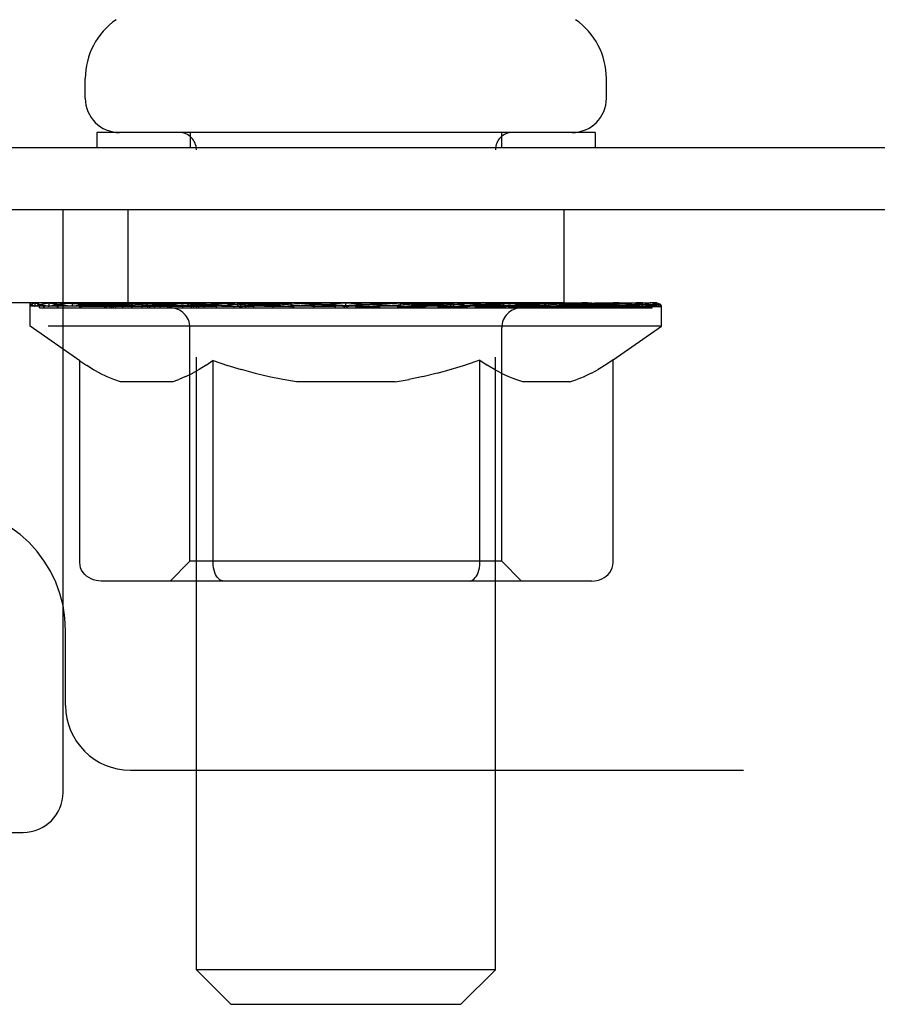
# Model space of a CAD drawing. Header units: inches. Extents: x 0 to 224, y 0 to 145.
# Tile 60 of 63: x 169.63 to 171.35, y 85.23 to 87.21. Entities that reach past the tile are written whole.
import ezdxf

# ---------------------------------------------------------------- set-up
doc = ezdxf.new("R2010")
doc.units = ezdxf.units.IN
doc.header["$LTSCALE"] = 12.302632
doc.header["$MEASUREMENT"] = 0
doc.linetypes.add('HIDDEN', pattern=[0.2, 0.1, -0.1])
doc.layers.get('0').update_dxf_attribs({"linetype": 'CONTINUOUS'})
doc.layers.add('02___PRT_ALL_AXES', color=7, linetype='CONTINUOUS')
doc.layers.add('DEFAULT_2', color=8, linetype='HIDDEN')

msp = doc.modelspace()

# ---------------------------------------------------------------- linework, layer by layer
at = {"color": 7, "linetype": 'Continuous'}
for p, q in [((169.7627, 87.0497), (169.7627, 87.089)), ((170.8087, 87.0497), (170.8087, 87.089)), ((169.7857, 86.9807), (169.7857, 86.9507)), ((170.7857, 86.9807), (169.7857, 86.9807)), ((170.7857, 86.9807), (170.7857, 86.9507)), ((167.9107, 86.9507), (185.5982, 86.9507)), ((185.6607, 86.8257), (167.9107, 86.8257))]:
    msp.add_line(p, q, dxfattribs=at)
for centre, radius, start, end in [((169.9064, 87.089), 0.1437, 124.6626, 180), ((170.6649, 87.089), 0.1437, 0, 55.3374), ((169.8317, 87.0497), 0.069, 180, 270), ((170.7397, 87.0497), 0.069, 270, 360)]:
    msp.add_arc(centre, radius, start, end, dxfattribs=at)
at = {"layer": '02___PRT_ALL_AXES', "color": 8, "linetype": 'HIDDEN'}
for p, q in [((169.8482, 86.8257), (169.8482, 86.6387)), ((170.7232, 86.8257), (169.8482, 86.8257)), ((170.7232, 86.8257), (170.7232, 86.6387)), ((170.7232, 86.6387), (169.8482, 86.6387))]:
    msp.add_line(p, q, dxfattribs=at)
at = {"layer": 'DEFAULT_2', "color": 8, "linetype": 'HIDDEN'}
for p, q in [((169.9732, 86.9807), (169.9732, 86.9507)), ((170.5982, 86.9807), (170.5982, 86.9507)), ((169.9857, 85.2997), (169.9857, 86.9462)), ((170.5857, 85.2997), (170.5857, 86.9462)), ((169.7182, 85.6557), (169.7182, 86.8257)), ((167.8482, 86.7477), (169.7182, 86.7477)), ((185.4732, 86.6387), (167.8482, 86.6387)), ((169.6524, 86.5919), (169.6524, 86.6387)), ((169.662, 86.632), (169.662, 86.6387)), ((169.6906, 86.632), (169.6906, 86.6387)), ((169.7373, 86.632), (169.7373, 86.6387)), ((169.8006, 86.632), (169.8006, 86.6387)), ((169.8568, 86.6287), (169.8568, 86.6344)), ((169.8786, 86.632), (169.8786, 86.6387)), ((169.913, 86.6287), (169.913, 86.6359)), ((169.969, 86.632), (169.969, 86.6387)), ((169.9865, 86.6287), (169.9865, 86.6371)), ((170.0691, 86.632), (170.0691, 86.6387)), ((170.0752, 86.6287), (170.0752, 86.638)), ((170.1712, 86.6317), (170.2857, 86.6387)), ((170.1757, 86.632), (170.1757, 86.6387)), ((170.1763, 86.6385), (170.1757, 86.6387)), ((170.1763, 86.632), (170.1763, 86.6385)), ((170.2857, 86.632), (170.2857, 86.6387)), ((170.2857, 86.6387), (170.4001, 86.6317)), ((170.3951, 86.6385), (170.3956, 86.6387)), ((170.3951, 86.632), (170.3951, 86.6385)), ((170.3956, 86.632), (170.3956, 86.6387)), ((170.4962, 86.6287), (170.4962, 86.638)), ((170.5023, 86.632), (170.5023, 86.6387)), ((170.5848, 86.6287), (170.5848, 86.6371)), ((170.6023, 86.632), (170.6023, 86.6387)), ((170.6584, 86.6287), (170.6584, 86.6359)), ((170.6927, 86.632), (170.6927, 86.6387)), ((170.7146, 86.6287), (170.7146, 86.6344)), ((170.7708, 86.632), (170.7708, 86.6387)), ((170.7976, 86.6351), (170.9179, 86.6364)), ((170.7976, 86.6317), (170.7976, 86.6351)), ((170.8341, 86.632), (170.8341, 86.6387)), ((170.8807, 86.632), (170.8807, 86.6387)), ((170.9093, 86.632), (170.9093, 86.6387)), ((170.9179, 86.6317), (170.9179, 86.6364)), ((169.6707, 86.6287), (169.6707, 86.632)), ((169.6707, 86.6287), (170.9007, 86.6287)), ((169.6796, 86.6287), (169.6796, 86.632)), ((169.6805, 86.6287), (169.6805, 86.632)), ((169.7069, 86.6287), (169.7069, 86.632)), ((169.7087, 86.6287), (169.7087, 86.632)), ((169.7517, 86.6287), (169.7517, 86.632)), ((169.7544, 86.6287), (169.7544, 86.632)), ((169.9588, 86.6317), (169.7574, 86.6317)), ((169.8019, 86.6287), (169.8019, 86.6317)), ((169.8027, 86.6287), (169.8027, 86.6317)), ((169.8057, 86.6287), (169.8057, 86.6317)), ((169.8128, 86.6287), (169.8128, 86.632)), ((169.8129, 86.6287), (169.8129, 86.6317)), ((169.8163, 86.6287), (169.8163, 86.632)), ((169.8196, 86.6287), (169.8196, 86.6327)), ((169.824, 86.6287), (169.824, 86.6317)), ((169.8382, 86.6287), (169.8382, 86.6317)), ((169.8563, 86.6287), (169.8563, 86.6317)), ((169.8771, 86.6287), (169.8771, 86.6317)), ((169.8772, 86.6287), (169.8772, 86.6317)), ((169.8883, 86.6287), (169.8883, 86.632)), ((169.8924, 86.6287), (169.8924, 86.632)), ((169.9017, 86.6287), (169.9017, 86.6317)), ((169.9285, 86.6287), (169.9285, 86.6317)), ((169.9315, 86.6287), (169.9315, 86.6317)), ((169.9588, 86.6287), (169.9588, 86.6317)), ((170.0257, 86.6317), (169.9638, 86.6317)), ((169.9758, 86.6287), (169.9758, 86.632)), ((169.9805, 86.6287), (169.9805, 86.632)), ((169.9907, 86.6287), (169.9907, 86.6317)), ((170.0016, 86.6287), (170.0016, 86.6317)), ((170.0258, 86.6287), (170.0258, 86.6317)), ((170.1006, 86.6317), (170.0415, 86.6317)), ((170.0618, 86.6287), (170.0618, 86.6317)), ((170.0728, 86.6287), (170.0728, 86.632)), ((170.0779, 86.6287), (170.0779, 86.632)), ((170.0853, 86.6287), (170.0853, 86.6321)), ((170.1007, 86.6287), (170.1007, 86.6317)), ((170.1812, 86.6317), (170.1267, 86.6317)), ((170.1398, 86.6287), (170.1398, 86.6317)), ((170.1762, 86.6287), (170.1762, 86.632)), ((170.1801, 86.6287), (170.1801, 86.6322)), ((170.1812, 86.6287), (170.1812, 86.6317)), ((170.1816, 86.6287), (170.1816, 86.632)), ((170.2648, 86.6317), (170.2166, 86.6317)), ((170.2222, 86.6287), (170.2222, 86.6317)), ((170.2649, 86.6287), (170.2649, 86.6317)), ((170.2831, 86.6321), (170.283, 86.632)), ((170.283, 86.6287), (170.283, 86.632)), ((170.2831, 86.6287), (170.2831, 86.6321)), ((170.2882, 86.6287), (170.2882, 86.6321)), ((170.2882, 86.6321), (170.2884, 86.632)), ((170.2884, 86.6287), (170.2884, 86.632)), ((170.3065, 86.6287), (170.3065, 86.6317)), ((170.3065, 86.6317), (170.3547, 86.6317)), ((170.3492, 86.6287), (170.3492, 86.6317)), ((170.3898, 86.6287), (170.3898, 86.632)), ((170.3902, 86.6287), (170.3902, 86.6317)), ((170.3902, 86.6317), (170.4447, 86.6317)), ((170.3912, 86.6287), (170.3912, 86.6322)), ((170.3951, 86.6287), (170.3951, 86.632)), ((170.4316, 86.6287), (170.4316, 86.6317)), ((170.4707, 86.6287), (170.4707, 86.6317)), ((170.4707, 86.6317), (170.5299, 86.6317)), ((170.486, 86.6287), (170.486, 86.6321)), ((170.4935, 86.6287), (170.4935, 86.632)), ((170.4986, 86.6287), (170.4986, 86.632)), ((170.5095, 86.6287), (170.5095, 86.6317)), ((170.5456, 86.6287), (170.5456, 86.6317)), ((170.5456, 86.6317), (170.6076, 86.6317)), ((170.5697, 86.6287), (170.5697, 86.6317)), ((170.5807, 86.6287), (170.5807, 86.6317)), ((170.5908, 86.6287), (170.5908, 86.632)), ((170.5955, 86.6287), (170.5955, 86.632)), ((170.6126, 86.6287), (170.6126, 86.6317)), ((170.6126, 86.6317), (170.9189, 86.6317)), ((170.6398, 86.6287), (170.6398, 86.6317)), ((170.6429, 86.6287), (170.6429, 86.6317)), ((170.6696, 86.6287), (170.6696, 86.6317)), ((170.6789, 86.6287), (170.6789, 86.632)), ((170.6831, 86.6287), (170.6831, 86.632)), ((170.6942, 86.6287), (170.6942, 86.6317)), ((170.6942, 86.6287), (170.6942, 86.6317)), ((170.715, 86.6287), (170.715, 86.6317)), ((170.7331, 86.6287), (170.7331, 86.6317)), ((170.7474, 86.6287), (170.7474, 86.6317)), ((170.7517, 86.6287), (170.7517, 86.6327)), ((170.755, 86.6287), (170.755, 86.632)), ((170.7585, 86.6287), (170.7585, 86.632)), ((170.7585, 86.6287), (170.7585, 86.6317)), ((170.7657, 86.6287), (170.7657, 86.6317)), ((170.7687, 86.6287), (170.7687, 86.6317)), ((170.7694, 86.6287), (170.7694, 86.6317)), ((170.8169, 86.6287), (170.8169, 86.632)), ((170.8196, 86.6287), (170.8196, 86.632)), ((170.8627, 86.6287), (170.8627, 86.632)), ((170.8645, 86.6287), (170.8645, 86.632)), ((170.8909, 86.6287), (170.8909, 86.632)), ((170.8918, 86.6287), (170.8918, 86.632)), ((170.9007, 86.6287), (170.9007, 86.632)), ((170.9189, 86.5919), (170.9189, 86.632)), ((169.7517, 86.5224), (169.6524, 86.5919)), ((170.9189, 86.5919), (169.6524, 86.5919)), ((169.9729, 86.1202), (169.9729, 86.5889)), ((170.5984, 86.1202), (170.5984, 86.5889)), ((170.8221, 86.5241), (170.9189, 86.5919)), ((169.7517, 86.1174), (169.7517, 86.5224)), ((169.7517, 86.5224), (169.7657, 86.513)), ((170.0193, 86.5228), (170.0052, 86.5133)), ((170.0193, 86.1174), (170.0193, 86.5228)), ((170.0193, 86.5228), (170.0481, 86.5132)), ((170.5545, 86.5237), (170.5253, 86.5139)), ((170.5545, 86.1174), (170.5545, 86.5237)), ((170.5545, 86.5237), (170.5694, 86.5137)), ((170.8221, 86.5241), (170.8071, 86.5141)), ((170.8221, 86.1174), (170.8221, 86.5241)), ((169.7796, 86.5045), (169.7656, 86.5131)), ((169.7931, 86.497), (169.7794, 86.5046)), ((169.8066, 86.4905), (169.7929, 86.4972)), ((169.9778, 86.4973), (169.964, 86.4906)), ((169.9914, 86.5049), (169.9776, 86.4972)), ((170.0053, 86.5134), (169.9912, 86.5047)), ((170.0765, 86.5046), (170.0478, 86.5133)), ((170.1043, 86.497), (170.076, 86.5047)), ((170.1319, 86.4905), (170.1039, 86.4971)), ((170.4687, 86.4974), (170.4402, 86.4906)), ((170.4969, 86.5052), (170.4682, 86.4973)), ((170.5255, 86.5139), (170.4965, 86.5051)), ((170.5841, 86.5049), (170.5693, 86.5138)), ((170.5985, 86.4971), (170.5838, 86.505)), ((170.6127, 86.4905), (170.5982, 86.4973)), ((170.7781, 86.4974), (170.7635, 86.4905)), ((170.7926, 86.5052), (170.7778, 86.4973)), ((170.8072, 86.5142), (170.7923, 86.5051)), ((169.82, 86.485), (169.8064, 86.4906)), ((169.8333, 86.4804), (169.8199, 86.485)), ((169.9371, 86.4804), (169.8333, 86.4804)), ((169.9371, 86.4804), (169.9506, 86.4851)), ((169.9642, 86.4907), (169.9505, 86.485)), ((170.1594, 86.4849), (170.1315, 86.4906)), ((170.1867, 86.4804), (170.1591, 86.485)), ((170.3847, 86.4804), (170.1867, 86.4804)), ((170.3847, 86.4804), (170.4126, 86.485)), ((170.4406, 86.4907), (170.4124, 86.485)), ((170.6269, 86.4849), (170.6125, 86.4906)), ((170.6411, 86.4804), (170.6268, 86.4849)), ((170.7349, 86.4804), (170.6411, 86.4804)), ((170.7349, 86.4804), (170.7493, 86.485)), ((170.7637, 86.4906), (170.7492, 86.4849)), ((169.9729, 86.1202), (169.9331, 86.0803)), ((170.5984, 86.1202), (169.9729, 86.1202)), ((170.5984, 86.1202), (170.6383, 86.0803)), ((170.7793, 86.0803), (169.7945, 86.0803)), ((170.0306, 86.0847), (170.0283, 86.0872)), ((170.0356, 86.0814), (170.0331, 86.0828)), ((170.0382, 86.0806), (170.0356, 86.0814)), ((170.0407, 86.0803), (170.0381, 86.0806)), ((169.7232, 85.8307), (169.7232, 85.9807)), ((169.8532, 85.7007), (183.4682, 85.7007)), ((169.0482, 85.5757), (169.6382, 85.5757)), ((170.0547, 85.2307), (169.9857, 85.2997)), ((170.5857, 85.2997), (169.9857, 85.2997)), ((170.5167, 85.2307), (170.5857, 85.2997)), ((170.0547, 85.2307), (170.5167, 85.2307))]:
    msp.add_line(p, q, dxfattribs=at)
for points in [[(169.7945, 86.0803), (169.7894, 86.0806), (169.7843, 86.0814), (169.7792, 86.0828), (169.7744, 86.0847), (169.7698, 86.0872), (169.7655, 86.0902), (169.7616, 86.0937), (169.7583, 86.0977), (169.7555, 86.1022), (169.7534, 86.107), (169.7522, 86.1121), (169.7517, 86.1174)], [(170.0202, 86.107), (170.0195, 86.1121), (170.0193, 86.1174)], [(170.0212, 86.1022), (170.0202, 86.107), (170.0196, 86.1121), (170.0193, 86.1174)], [(170.0331, 86.0828), (170.0306, 86.0847), (170.0283, 86.0872), (170.0262, 86.0902), (170.0243, 86.0937), (170.0226, 86.0977), (170.0212, 86.1022)], [(170.5331, 86.0803), (170.5357, 86.0806), (170.5382, 86.0814), (170.5407, 86.0828), (170.5432, 86.0847), (170.5455, 86.0872), (170.5476, 86.0902), (170.5496, 86.0937), (170.5512, 86.0977), (170.5526, 86.1022), (170.5536, 86.107), (170.5543, 86.1121), (170.5545, 86.1174)], [(170.7793, 86.0803), (170.7844, 86.0806), (170.7895, 86.0814), (170.7946, 86.0828), (170.7994, 86.0847), (170.8041, 86.0872), (170.8083, 86.0902), (170.8122, 86.0937), (170.8156, 86.0977), (170.8183, 86.1022), (170.8204, 86.107), (170.8217, 86.1121), (170.8221, 86.1174)], [(170.0262, 86.0902), (170.0243, 86.0937), (170.0226, 86.0977)]]:
    msp.add_lwpolyline(points, dxfattribs=at)
for centre, radius, start, end in [((169.9512, 86.9462), 0.0345, 0, 90), ((170.6202, 86.9462), 0.0345, 90, 180), ((169.9331, 86.5889), 0.0398, 0, 90), ((170.6383, 86.5889), 0.0398, 90, 180), ((169.4732, 85.9807), 0.25, 0, 90), ((169.8532, 85.8307), 0.13, 180, 270), ((169.6382, 85.6557), 0.08, 270, 360)]:
    msp.add_arc(centre, radius, start, end, dxfattribs=at)
for centre, major_axis, ratio, start_param, end_param in [((170.2857, 86.6387), (0.6333, 0.0067), 0.05963, 2.96643, 3.140963), ((169.6326, 86.6267), (0.1981, 0), 0.060556, 0.430652, 1.470503), ((170.2857, 86.6387), (0.6333, 0), 0.060556, 3.141593, 3.316126), ((170.2857, 86.6387), (0.6333, 0.0132), 0.05688, 2.791345, 2.965878), ((169.6083, 86.6267), (0.1981, 0.0021), 0.05963, 0.25549, 1.295341), ((169.6767, 86.6267), (0.1981, -0.0021), 0.05963, 0.605815, 1.645666), ((170.2857, 86.6387), (0.6333, -0.0067), 0.05963, -2.96643, -2.791898), ((170.2857, 86.6387), (0.6333, 0.0192), 0.052395, 2.616403, 2.790936), ((169.6045, 86.6267), (0.1981, 0.0041), 0.05688, 0.080405, 1.120256), ((169.7394, 86.6267), (0.1981, -0.0041), 0.05688, 0.7809, 1.820751), ((170.2857, 86.6387), (0.6333, -0.0132), 0.05688, -2.791345, -2.616812), ((170.2857, 86.6387), (0.6333, 0.0247), 0.046319, 2.441654, 2.616187), ((169.8187, 86.6267), (0.1981, -0.006), 0.052395, 0.955842, 1.995693), ((169.6215, 86.6267), (0.1981, 0.006), 0.052395, -0.094537, 0.945314), ((170.2857, 86.6387), (0.6333, -0.0192), 0.052395, -2.616403, -2.44187), ((170.2857, 86.6387), (0.6333, 0.0294), 0.038841, 2.267123, 2.441656), ((169.9121, 86.6267), (0.1981, -0.0077), 0.046319, 1.130591, 2.170442), ((169.6587, 86.6267), (0.1981, 0.0077), 0.046319, -0.269286, 0.770565), ((170.2857, 86.6387), (0.6333, -0.0247), 0.046319, -2.441654, -2.267121), ((170.2857, 86.6387), (0.6333, 0.0332), 0.030195, 2.09281, 2.267343), ((170.0169, 86.6267), (0.1981, -0.0092), 0.038841, 1.305122, 2.344973), ((169.7149, 86.6267), (0.1981, 0.0092), 0.038841, -0.443817, 0.596034), ((170.2857, 86.6387), (0.6333, -0.0294), 0.038841, -2.267123, -2.092591), ((169.7884, 86.6267), (0.1981, 0.0104), 0.030195, -0.61813, 0.421721), ((170.2857, 86.6387), (0.6333, 0.0361), 0.020645, 1.918687, 2.09322), ((170.1299, 86.6267), (0.1981, -0.0104), 0.030195, 1.479435, 2.519286), ((170.2857, 86.6387), (0.6333, -0.0332), 0.030195, -2.09281, -1.918277), ((169.877, 86.6267), (0.1981, 0.0113), 0.020645, -0.792253, 0.247598), ((170.2857, 86.6387), (0.6333, 0.0378), 0.010478, 1.744704, 1.919237), ((170.2476, 86.6267), (0.1981, -0.0113), 0.020645, 1.653558, 2.693409), ((170.2857, 86.6387), (0.6333, -0.0361), 0.020645, -1.918687, -1.744154), ((169.9781, 86.6267), (0.1981, 0.0118), 0.010478, -0.966236, -0.000846), ((170.3664, 86.6267), (0.1981, -0.0118), 0.010478, 1.827541, 2.867392), ((170.2857, 86.6387), (0.6333, -0.0378), 0.010478, -1.744704, -1.570171), ((170.2049, 86.6267), (0.1981, 0.0118), 0.010478, 0.274201, 1.314052), ((170.2857, 86.6387), (0.6333, 0.0378), 0.010478, -1.571421, -1.396888), ((170.3238, 86.6267), (0.1981, 0.0113), 0.020645, 0.448184, 1.488034), ((170.5932, 86.6267), (0.1981, -0.0118), 0.010478, -3.140747, -2.175357), ((170.2857, 86.6387), (0.6333, 0.0361), 0.020645, -1.397439, -1.222906), ((170.2857, 86.6387), (0.6333, -0.0378), 0.010478, 1.222355, 1.396888), ((170.4415, 86.6267), (0.1981, 0.0104), 0.030195, 0.622307, 1.662158), ((170.6943, 86.6267), (0.1981, -0.0113), 0.020645, 2.893995, 3.933846), ((170.5545, 86.6267), (0.1981, 0.0092), 0.038841, 0.79662, 1.836471), ((170.2857, 86.6387), (0.6333, 0.0332), 0.030195, -1.223315, -1.048783), ((170.2857, 86.6387), (0.6333, -0.0361), 0.020645, 1.048373, 1.222906), ((170.783, 86.6267), (0.1981, -0.0104), 0.030195, 2.719872, 3.759723), ((170.6593, 86.6267), (0.1981, 0.0077), 0.046319, 0.971151, 2.011002), ((170.2857, 86.6387), (0.6333, 0.0294), 0.038841, -1.049002, -0.874469), ((170.2857, 86.6387), (0.6333, -0.0332), 0.030195, 0.87425, 1.048783), ((170.7527, 86.6267), (0.1981, 0.006), 0.052395, 1.1459, 2.185751), ((170.8565, 86.6267), (0.1981, -0.0092), 0.038841, 2.545558, 3.585409), ((170.832, 86.6267), (0.1981, 0.0041), 0.05688, 1.320842, 2.360692), ((170.2857, 86.6387), (0.6333, 0.0247), 0.046319, -0.874471, -0.699939), ((170.2857, 86.6387), (0.6333, -0.0294), 0.038841, 0.699936, 0.874469), ((170.9127, 86.6267), (0.1981, -0.0077), 0.046319, 2.371028, 3.410879), ((170.8946, 86.6267), (0.1981, 0.0021), 0.05963, 1.495927, 2.535778), ((170.9499, 86.6267), (0.1981, -0.006), 0.052395, 2.196279, 3.23613), ((170.9388, 86.6267), (0.1981, 0), 0.060556, 2.364024, 2.71094), ((170.9668, 86.6267), (0.1981, -0.0041), 0.05688, 2.021337, 3.061188), ((170.2857, 86.6387), (0.6333, 0.0192), 0.052395, -0.699723, -0.52519), ((170.2857, 86.6387), (0.6333, -0.0247), 0.046319, 0.525406, 0.699939), ((170.9631, 86.6267), (0.1981, -0.0021), 0.05963, 1.846251, 2.886102), ((170.2857, 86.6387), (0.6333, 0.0132), 0.05688, -0.524781, -0.350248), ((170.2857, 86.6387), (0.6333, -0.0192), 0.052395, 0.350657, 0.52519), ((170.2857, 86.6387), (0.6333, 0.0067), 0.05963, -0.349695, -0.175162), ((170.2857, 86.6387), (0.6333, -0.0132), 0.05688, 0.175715, 0.350248), ((170.2857, 86.6387), (0.6333, -0.0067), 0.05963, 6.27665, 6.458348), ((170.2857, 86.6387), (0.6333, 0), 0.060556, -0.174533, -0.058352), ((169.6326, 86.62), (0.1981, 0.0021), 0.05963, 1.376596, 1.469874), ((169.6767, 86.62), (0.1981, 0), 0.060556, 1.551758, 1.645036), ((169.6083, 86.62), (0.1981, 0.0041), 0.05688, 1.20151, 1.294789), ((169.6779, 86.6223), (0.1643, 0.0017), 0.05963, 1.065228, 1.614276), ((169.6582, 86.6223), (0.1643, 0.0034), 0.05688, 0.890143, 1.43919), ((169.7161, 86.6223), (0.1643, 0), 0.060556, 1.240391, 1.789438), ((169.7394, 86.62), (0.1981, -0.0021), 0.05963, 1.72692, 1.820198), ((169.6045, 86.62), (0.1981, 0.006), 0.052395, 1.026568, 1.119847), ((169.6575, 86.6223), (0.1643, 0.005), 0.052395, 0.715201, 1.264248), ((169.7717, 86.6223), (0.1643, -0.0017), 0.05963, 1.415553, 1.9646), ((169.8187, 86.62), (0.1981, -0.0041), 0.05688, 1.902006, 1.995284), ((169.6215, 86.62), (0.1981, 0.0077), 0.046319, 0.851819, 0.945098), ((169.6759, 86.6223), (0.1643, 0.0064), 0.046319, 0.540452, 1.089499), ((169.8428, 86.6223), (0.1643, -0.0034), 0.05688, 1.590638, 2.139686), ((169.9121, 86.62), (0.1981, -0.006), 0.052395, 2.076947, 2.170226), ((169.6587, 86.62), (0.1981, 0.0092), 0.038841, 0.677289, 0.770567), ((169.7129, 86.6223), (0.1643, 0.0076), 0.038841, 0.365921, 0.914969), ((169.9274, 86.6223), (0.1643, -0.005), 0.052395, 1.76558, 2.314627), ((170.0169, 86.62), (0.1981, -0.0077), 0.046319, 2.251696, 2.344975), ((169.7149, 86.62), (0.1981, 0.0104), 0.030195, 0.502975, 0.596254), ((169.7672, 86.6223), (0.1643, 0.0086), 0.030195, 0.191608, 0.740655), ((170.0228, 86.6223), (0.1643, -0.0064), 0.046319, 1.940329, 2.489376), ((170.1299, 86.62), (0.1981, -0.0092), 0.038841, 2.426227, 2.519505), ((169.7884, 86.62), (0.1981, 0.0113), 0.020645, 0.328852, 0.422131), ((169.8373, 86.6223), (0.1643, 0.0094), 0.020645, 0.017485, 0.566532), ((170.1263, 86.6223), (0.1643, -0.0076), 0.038841, 2.11486, 2.663907), ((170.2476, 86.62), (0.1981, -0.0104), 0.030195, 2.60054, 2.693819), ((169.877, 86.62), (0.1981, 0.0118), 0.010478, 0.154869, 0.248148), ((169.921, 86.6223), (0.1643, 0.0098), 0.010478, 6.126688, 6.675735), ((170.2346, 86.6223), (0.1643, -0.0086), 0.030195, 2.289173, 2.83822), ((170.3664, 86.62), (0.1981, -0.0113), 0.020645, 2.774664, 2.867942), ((170.3444, 86.6223), (0.1643, -0.0094), 0.020645, 2.463296, 3.012344), ((170.1188, 86.6223), (0.1643, 0.0098), 0.010478, -0.000483, 0.504314), ((170.0885, 86.62), (0.1981, 0.0118), 0.010478, 0.099668, 0.192946), ((170.4828, 86.62), (0.1981, -0.0118), 0.010478, 2.948646, 3.041925), ((170.4525, 86.6223), (0.1643, -0.0098), 0.010478, 2.637279, 3.142076), ((170.2269, 86.6223), (0.1643, 0.0094), 0.020645, 0.129249, 0.678296), ((170.2049, 86.62), (0.1981, 0.0113), 0.020645, 0.273651, 0.366929), ((170.3368, 86.6223), (0.1643, 0.0086), 0.030195, 0.303372, 0.852419), ((170.6503, 86.6223), (0.1643, -0.0098), 0.010478, 2.749043, 3.29809), ((170.3238, 86.62), (0.1981, 0.0104), 0.030195, 0.447774, 0.541052), ((170.6943, 86.62), (0.1981, -0.0118), 0.010478, 2.893445, 2.986723), ((170.4451, 86.6223), (0.1643, 0.0076), 0.038841, 0.477686, 1.026733), ((170.734, 86.6223), (0.1643, -0.0094), 0.020645, 2.57506, 3.124108), ((170.4415, 86.62), (0.1981, 0.0092), 0.038841, 0.622087, 0.715366), ((170.783, 86.62), (0.1981, -0.0113), 0.020645, 2.719462, 2.812741), ((170.5485, 86.6223), (0.1643, 0.0064), 0.046319, 0.652216, 1.201263), ((170.8041, 86.6223), (0.1643, -0.0086), 0.030195, 2.400937, 2.949985), ((170.644, 86.6223), (0.1643, 0.005), 0.052395, 0.826965, 1.376012), ((170.5545, 86.62), (0.1981, 0.0077), 0.046319, 0.796618, 0.889896), ((170.8565, 86.62), (0.1981, -0.0104), 0.030195, 2.545339, 2.638617), ((170.8585, 86.6223), (0.1643, -0.0076), 0.038841, 2.226624, 2.775671), ((170.7286, 86.6223), (0.1643, 0.0034), 0.05688, 1.001907, 1.550954), ((170.8954, 86.6223), (0.1643, -0.0064), 0.046319, 2.052093, 2.601141), ((170.6593, 86.62), (0.1981, 0.006), 0.052395, 0.971367, 1.064645), ((170.9127, 86.62), (0.1981, -0.0092), 0.038841, 2.371026, 2.464304), ((170.7997, 86.6223), (0.1643, 0.0017), 0.05963, 1.176993, 1.72604), ((170.9138, 86.6223), (0.1643, -0.005), 0.052395, 1.877344, 2.426392), ((170.8552, 86.6223), (0.1643, 0), 0.060556, 1.352155, 1.901202), ((170.9132, 86.6223), (0.1643, -0.0034), 0.05688, 1.702402, 2.25145), ((170.8934, 86.6223), (0.1643, -0.0017), 0.05963, 1.527317, 2.076364), ((170.7527, 86.62), (0.1981, 0.0041), 0.05688, 1.146309, 1.239587), ((170.9499, 86.62), (0.1981, -0.0077), 0.046319, 2.196495, 2.289773), ((170.9388, 86.62), (0.1981, -0.0021), 0.05963, 1.764997, 1.971333), ((170.832, 86.62), (0.1981, 0.0021), 0.05963, 1.321394, 1.414673), ((170.9668, 86.62), (0.1981, -0.006), 0.052395, 2.021746, 2.115024), ((170.8946, 86.62), (0.1981, 0), 0.060556, 1.496556, 1.589835), ((170.9631, 86.62), (0.1981, -0.0041), 0.05688, 1.846804, 1.940083)]:
    msp.add_ellipse(centre, major_axis=major_axis, ratio=ratio, start_param=start_param, end_param=end_param, dxfattribs=at)

doc.saveas('drawing.dxf')
